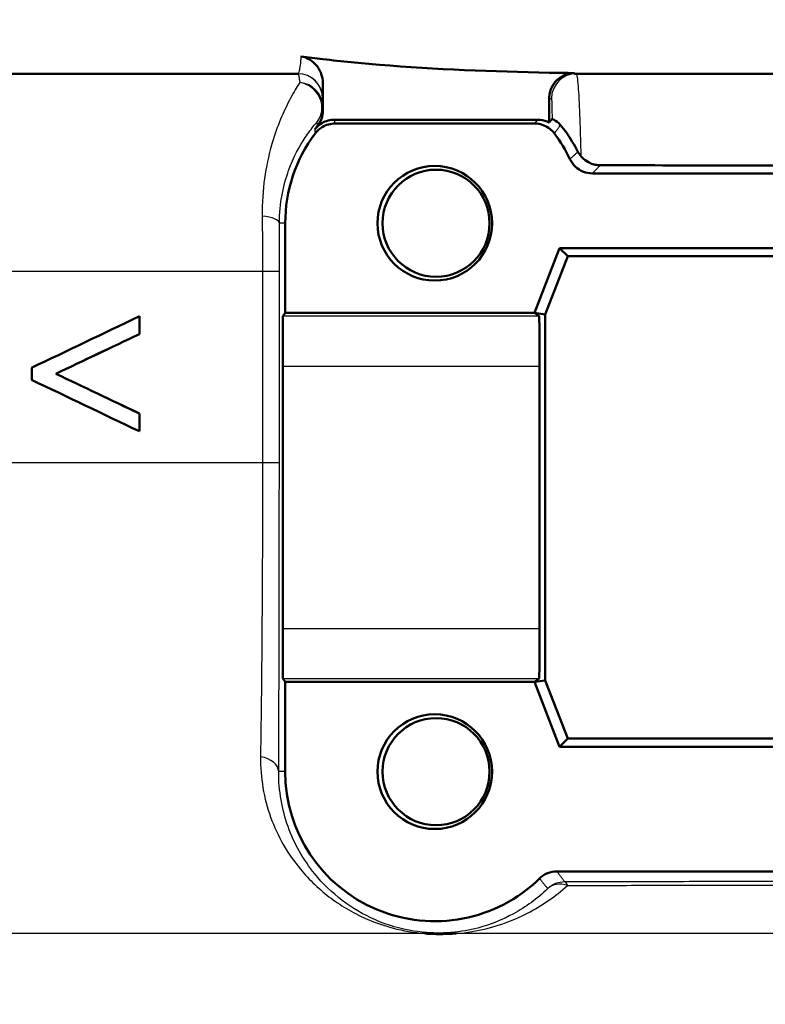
# Model space of a CAD drawing. Header units: millimetres. Extents: x 100 to 2000, y 93 to 2870.
# Tile 16 of 31: x 627 to 642, y 1487 to 1507. Entities that reach past the tile are written whole.
import ezdxf

# ---------------------------------------------------------------- set-up
doc = ezdxf.new("R2010")
doc.units = ezdxf.units.MM
doc.header["$LTSCALE"] = 10
for name, color, linetype, lineweight in [('Dimensions(ISO)', 7, 'Continuous', 25), ('Visible Edges(ISO)', 7, 'Continuous', 50), ('Visible Tangent Edges(ISO)', 7, 'Continuous', 25)]:
    doc.layers.add(name, color=color, linetype=linetype, lineweight=lineweight)
doc.styles.add('Text_3.5mm', font='arial.ttf', dxfattribs={"width": 0.9})
doc.dimstyles.new('KS-STANDARD', dxfattribs={"dimscale": 10, "dimtxt": 3.5, "dimasz": 2.5, "dimexe": 3.175, "dimexo": 0, "dimgap": 0.8, "dimtad": 1, "dimdec": 1, "dimrnd": 1e-08, "dimtxsty": 'Text_3.5mm', "dimcen": 0.09, "dimdle": 10, "dimclrd": 7, "dimclre": 7, "dimclrt": 7, "dimadec": 0, "dimazin": 2, "dimtfac": 0.714286, "dimtdec": 4, "dimtmove": 0, "dimatfit": 3, "dimfxl": 1, "dimtolj": 1, "dimlwd": 25, "dimlwe": 25, "dimarcsym": 0})

# ---------------------------------------------------------------- blocks, each defined once
blk = doc.blocks.new('*D7')
at = {"layer": 'Defpoints', "color": 0, "linetype": 'Continuous', "transparency": 16777216}
for p in [(1000.524, 1726.844), (1080.524, 1726.844), (588.924, 1417.651)]:
    blk.add_point(p, dxfattribs=at)
at = {"layer": 'Dimensions(ISO)', "color": 7, "linetype": 'Continuous', "lineweight": 25, "transparency": 16777216}
for p, q in [((1000.524, 1726.844), (1112.274, 1726.844)), ((1080.524, 1442.651), (1080.524, 1701.844)), ((588.924, 1417.651), (1112.274, 1417.651))]:
    blk.add_line(p, q, dxfattribs=at)
at = {"layer": 'Dimensions(ISO)', "color": 7, "linetype": 'Continuous', "transparency": 16777216}
for points in [[(1076.357, 1701.844), (1084.691, 1701.844), (1080.524, 1726.844)], [(1076.357, 1442.651), (1084.691, 1442.651), (1080.524, 1417.651)]]:
    blk.add_solid(points, dxfattribs=at)
at = {"layer": 'Dimensions(ISO)', "color": 7, "linetype": 'Continuous', "lineweight": 25, "transparency": 16777216, "insert": (1054.642, 1519.32), "char_height": 35, "attachment_point": 4, "rotation": 90, "style": 'Text_3.5mm'}
blk.add_mtext('\\A1;309', dxfattribs=at)

msp = doc.modelspace()

# ---------------------------------------------------------------- linework, layer by layer
at = {"layer": 'Visible Edges(ISO)'}
for p, q in [((632.23, 1506.151), (590.743, 1506.151)), ((704.624, 1506.151), (637.773, 1506.151)), ((632.731, 1505.414), (632.731, 1505.947)), ((637.271, 1505.171), (637.271, 1505.661)), ((637.039, 1505.228), (632.963, 1505.228)), ((636.975, 1505.151), (632.975, 1505.151)), ((643.312, 1504.151), (638.137, 1504.151)), ((631.975, 1503.151), (631.975, 1501.351)), ((636.975, 1501.351), (637.475, 1502.651)), ((637.475, 1502.651), (643.975, 1502.651)), ((637.475, 1502.651), (637.641, 1502.49)), ((637.641, 1502.49), (637.192, 1501.321)), ((643.92, 1502.49), (637.641, 1502.49)), ((631.93, 1501.284), (631.975, 1501.351)), ((631.975, 1501.351), (636.975, 1501.351)), ((636.975, 1501.351), (637.192, 1501.321)), ((637.066, 1501.284), (636.975, 1501.351)), ((629.049, 1500.927), (629.049, 1501.285)), ((629.049, 1501.285), (629.05, 1501.285)), ((629.05, 1501.285), (629.05, 1500.927)), ((637.192, 1501.321), (637.192, 1493.981)), ((629.049, 1500.927), (629.05, 1500.927)), ((626.889, 1500.252), (626.889, 1500.011)), ((631.925, 1495.019), (631.925, 1500.284)), ((637.077, 1495.019), (637.077, 1500.284)), ((627.374, 1500.132), (627.375, 1500.132)), ((629.049, 1498.978), (629.049, 1499.335)), ((629.049, 1499.335), (629.05, 1499.335)), ((629.05, 1499.335), (629.05, 1498.978)), ((629.049, 1498.978), (629.05, 1498.978)), ((631.975, 1493.951), (631.93, 1494.019)), ((631.975, 1493.951), (631.975, 1492.151)), ((636.975, 1493.951), (631.975, 1493.951)), ((636.975, 1493.951), (637.066, 1494.019)), ((636.975, 1493.951), (637.192, 1493.981)), ((637.475, 1492.651), (636.975, 1493.951)), ((637.192, 1493.981), (637.641, 1492.813)), ((637.475, 1492.651), (637.641, 1492.813)), ((643.975, 1492.651), (637.475, 1492.651)), ((637.641, 1492.813), (643.92, 1492.813)), ((637.424, 1490.151), (644.025, 1490.151))]:
    msp.add_line(p, q, dxfattribs=at)
for centre, major_axis, ratio, start_param, end_param in [((635.001, 1503.151), (-1.946, -2.383), 0.999999, 4.712389, 4.738822), ((634.975, 1503.151), (-1.8, -2.4), 0.999999, 4.712389, 5.355894), ((634.975, 1503.151), (-1.286, 2.711), 0.999997, 4.712389, 4.912986), ((647.123, 1509.852), (-47.711, -22.783), 0.001176, 5.100345, 5.149804), ((631.93, 1500.284), (0, -1), 0.005702, 3.150319, 4.712389), ((637.066, 1500.284), (0, 1), 0.011752, 4.712389, 6.274459), ((647.121, 1509.429), (-47.707, -22.609), 0.001171, 5.100349, 5.138602), ((647.121, 1509.428), (-47.507, -22.514), 0.001171, 5.102039, 5.140483), ((646.726, 1490.6), (-47.543, 22.703), 0.001176, 1.140933, 1.190405), ((646.727, 1490.995), (-47.546, 22.602), 0.001173, 1.15215, 1.19041), ((646.728, 1490.995), (-47.346, 22.506), 0.001173, 1.150263, 1.188713), ((631.93, 1495.019), (0, -1), 0.005702, 4.712389, 6.274459), ((637.066, 1495.019), (0, 1), 0.011752, 3.150319, 4.712389), ((634.975, 1492.151), (0, -3), 0.999995, 4.712389, 7.058381)]:
    msp.add_ellipse(centre, major_axis=major_axis, ratio=ratio, start_param=start_param, end_param=end_param, dxfattribs=at)
for centre, major_axis in [((634.975, 1503.151), (0, 1.15)), ((635.001, 1503.151), (0, -1.074)), ((634.975, 1492.151), (0, 1.15)), ((635.001, 1492.151), (0, -1.074))]:
    msp.add_ellipse(centre, major_axis=major_axis, ratio=0.999995, dxfattribs=at)
for points in [[(632.291, 1506.497), (632.437, 1506.478), (632.584, 1506.459), (632.731, 1506.442)], [(637.271, 1506.171), (637.441, 1506.168), (637.61, 1506.165), (637.778, 1506.163)], [(632.695, 1505.228), (632.676, 1505.181), (632.65, 1505.137), (632.618, 1505.097)], [(637.271, 1505.171), (637.29, 1505.195), (637.309, 1505.22), (637.327, 1505.245)], [(637.848, 1504.586), (637.865, 1504.554), (637.886, 1504.522), (637.912, 1504.492)], [(638.295, 1504.314), (639.959, 1504.312), (641.633, 1504.31), (643.269, 1504.309)]]:
    msp.add_open_spline(points, degree=3, dxfattribs=at)
for points, knots in [([(632.731, 1505.947), (632.731, 1506.024), (632.716, 1506.101), (632.659, 1506.241), (632.618, 1506.305), (632.528, 1506.395), (632.485, 1506.427), (632.392, 1506.475), (632.342, 1506.49), (632.291, 1506.497)], [0, 0, 0, 0, 0.0231871, 0.0231871, 0.04554032, 0.04554032, 0.06149268, 0.06149268, 0.07706998, 0.07706998, 0.07706998, 0.07706998]), ([(632.731, 1506.442), (633.106, 1506.398), (633.484, 1506.361), (634.999, 1506.236), (636.149, 1506.193), (637.271, 1506.171)], [6.4511047, 6.4511047, 6.4511047, 6.4511047, 6.5576453, 6.5576453, 6.8757407, 6.8757407, 6.8757407, 6.8757407]), ([(637.778, 1506.163), (637.713, 1506.163), (637.648, 1506.152), (637.528, 1506.104), (637.472, 1506.069), (637.378, 1505.978), (637.341, 1505.925), (637.3, 1505.833), (637.289, 1505.799), (637.275, 1505.731), (637.271, 1505.696), (637.271, 1505.661)], [0, 0, 0, 0, 0.01946797, 0.01946797, 0.0389622, 0.0389622, 0.0585255, 0.0585255, 0.06903009, 0.06903009, 0.07953121, 0.07953121, 0.07953121, 0.07953121]), ([(632.695, 1505.228), (632.698, 1505.234), (632.7, 1505.24), (632.721, 1505.3), (632.731, 1505.356), (632.731, 1505.414)], [0.0152387, 0.0152387, 0.0152387, 0.0152387, 0.01716308, 0.01716308, 0.03432649, 0.03432649, 0.03432649, 0.03432649]), ([(632.568, 1505.034), (632.608, 1505.085), (632.657, 1505.128), (632.751, 1505.183), (632.792, 1505.199), (632.876, 1505.222), (632.92, 1505.228), (632.963, 1505.228)], [0, 0, 0, 0, 0.01953171, 0.01953171, 0.03262394, 0.03262394, 0.04571623, 0.04571623, 0.04571623, 0.04571623]), ([(632.575, 1504.951), (632.614, 1505.004), (632.663, 1505.047), (632.757, 1505.104), (632.798, 1505.122), (632.885, 1505.145), (632.93, 1505.151), (632.975, 1505.151)], [0, 0, 0, 0, 0.01953171, 0.01953171, 0.03299813, 0.03299813, 0.04646462, 0.04646462, 0.04646462, 0.04646462]), ([(636.975, 1505.151), (637.04, 1505.151), (637.104, 1505.139), (637.206, 1505.097), (637.245, 1505.074), (637.316, 1505.019), (637.348, 1504.987), (637.375, 1504.951)], [0, 0, 0, 0, 0.01953174, 0.01953174, 0.03299813, 0.03299813, 0.04646462, 0.04646462, 0.04646462, 0.04646462]), ([(637.039, 1505.228), (637.104, 1505.228), (637.168, 1505.215), (637.243, 1505.184), (637.257, 1505.178), (637.271, 1505.171)], [0, 0, 0, 0, 0.01953173, 0.01953173, 0.02420662, 0.02420662, 0.02420662, 0.02420662]), ([(637.327, 1505.245), (637.328, 1505.246), (637.343, 1505.241), (637.404, 1505.206), (637.451, 1505.173), (637.496, 1505.119)], [-0.08039205, -0.08039205, -0.08039205, -0.08039205, -0.04361171, -0.04361171, 0, 0, 0, 0]), ([(637.848, 1504.586), (637.773, 1504.731), (637.695, 1504.853), (637.576, 1505.02), (637.534, 1505.074), (637.496, 1505.119)], [0.01731323, 0.01731323, 0.01731323, 0.01731323, 0.07685476, 0.07685476, 0.11413301, 0.11413301, 0.11413301, 0.11413301]), ([(637.912, 1504.492), (637.926, 1504.475), (637.942, 1504.459), (637.999, 1504.407), (638.046, 1504.377), (638.129, 1504.342), (638.162, 1504.331), (638.228, 1504.318), (638.261, 1504.314), (638.295, 1504.314)], [0.01292024, 0.01292024, 0.01292024, 0.01292024, 0.02025383, 0.02025383, 0.0374457, 0.0374457, 0.04762922, 0.04762922, 0.05786327, 0.05786327, 0.05786327, 0.05786327]), ([(637.685, 1504.437), (637.713, 1504.378), (637.752, 1504.325), (637.846, 1504.24), (637.899, 1504.207), (638.014, 1504.163), (638.075, 1504.151), (638.137, 1504.151)], [0, 0, 0, 0, 0.01953199, 0.01953199, 0.03804506, 0.03804506, 0.05655825, 0.05655825, 0.05655825, 0.05655825]), ([(637.424, 1490.151), (637.359, 1490.151), (637.295, 1490.139), (637.175, 1490.09), (637.12, 1490.054), (637.074, 1490.009)], [0, 0, 0, 0, 0.01943963, 0.01943963, 0.03887925, 0.03887925, 0.03887925, 0.03887925]), ([(635.404, 1488.904), (635.398, 1488.904), (635.393, 1488.903), (635.306, 1488.898), (635.222, 1488.895), (635.125, 1488.894), (635.114, 1488.894), (635.097, 1488.893), (635.091, 1488.893), (635.081, 1488.893), (635.077, 1488.893), (635.068, 1488.893), (635.064, 1488.894), (635.056, 1488.894), (635.051, 1488.894), (635.032, 1488.894), (635.019, 1488.894), (634.987, 1488.895), (634.968, 1488.895), (634.898, 1488.897), (634.845, 1488.9), (634.788, 1488.904), (634.783, 1488.904), (634.779, 1488.904)], [-0.0018221, -0.0018221, -0.0018221, -0.0018221, 0, 0, 0.02736164, 0.02736164, 0.03090209, 0.03090209, 0.0326875, 0.0326875, 0.03401797, 0.03401797, 0.03529555, 0.03529555, 0.03675783, 0.03675783, 0.04100984, 0.04100984, 0.046636, 0.046636, 0.06265161, 0.06265161, 0.06401652, 0.06401652, 0.06401652, 0.06401652])]:
    msp.add_open_spline(points, degree=3, knots=knots, dxfattribs=at)
at = {"layer": 'Visible Tangent Edges(ISO)'}
for p, q in [((632.725, 1505.651), (632.73, 1505.651)), ((637.273, 1505.651), (637.316, 1505.651)), ((631.975, 1503.151), (631.858, 1503.151)), ((631.519, 1502.186), (602.931, 1502.186)), ((631.857, 1498.341), (631.857, 1502.182)), ((637.066, 1501.284), (631.93, 1501.284)), ((631.925, 1500.284), (637.077, 1500.284)), ((631.519, 1498.345), (603.749, 1498.345)), ((637.077, 1495.019), (631.925, 1495.019)), ((631.93, 1494.019), (637.066, 1494.019)), ((631.975, 1492.151), (631.844, 1492.151)), ((634.779, 1488.904), (613.262, 1488.904)), ((687.37, 1488.904), (635.404, 1488.904))]:
    msp.add_line(p, q, dxfattribs=at)
for centre, start, end in [((632.225, 1505.651), 0, 90), ((632.23, 1505.651), 0, 90), ((632.224, 1505.495), 320.1126, 0.001)]:
    msp.add_arc(centre, 0.5, start, end, dxfattribs=at)
for centre, major_axis, ratio, start_param, end_param in [((637.773, 1505.651), (0, 0.5), 0.999977, 0, 1.570796), ((637.816, 1505.651), (0, 0.5), 0.999977, 0, 1.570796), ((632.224, 1505.495), (0.5, -0.001), 0.958954, 0.002816, 1.487134), ((632.224, 1505.495), (0.378, -0.327), 0.940001, 0.018777, 2.165652), ((631.358, 1503.151), (0.5, -0.001), 0.301073, 0.005979, 1.255935), ((631.357, 1502.182), (0.5, 0), 0.009244, 0.005702, 1.24012), ((631.357, 1498.341), (0.5, 0), 0.009245, 0.005702, 1.239876), ((631.344, 1492.151), (0.5, -0.002), 0.622483, 0.007286, 1.297675), ((637.582, 1489.44), (0.365, 0.341), 0.999943, 0.819124, 1.570796), ((637.582, 1489.44), (-0.347, 0.36), 0.801285, 5.281643, 6.265146), ((637.582, 1489.44), (-0.001, 0.5), 0.221195, 5.740152, 6.274237)]:
    msp.add_ellipse(centre, major_axis=major_axis, ratio=ratio, start_param=start_param, end_param=end_param, dxfattribs=at)
for points, knots in [([(632.291, 1506.497), (632.28, 1506.361), (632.268, 1506.264), (632.247, 1506.17), (632.239, 1506.151), (632.23, 1506.151)], [0.4043244, 0.4043244, 0.4043244, 0.4043244, 0.506013, 0.506013, 0.5741522, 0.5741522, 0.5741522, 0.5741522]), ([(637.912, 1504.492), (637.908, 1504.661), (637.904, 1504.82), (637.891, 1505.227), (637.882, 1505.454), (637.862, 1505.843), (637.85, 1505.991), (637.831, 1506.125), (637.823, 1506.151), (637.816, 1506.151)], [0.0467341, 0.0467341, 0.0467341, 0.0467341, 0.1014241, 0.1014241, 0.1983764, 0.1983764, 0.3099213, 0.3099213, 0.3796369, 0.3796369, 0.3796369, 0.3796369]), ([(632.267, 1505.973), (632.252, 1505.949), (632.235, 1505.922), (632.164, 1505.806), (632.101, 1505.698), (631.918, 1505.342), (631.795, 1505.054), (631.586, 1504.307), (631.507, 1503.829), (631.513, 1503.294)], [0.7094868, 0.7094868, 0.7094868, 0.7094868, 0.73403, 0.73403, 0.8095645, 0.8095645, 0.9451584, 0.9451584, 1.0922287, 1.0922287, 1.0922287, 1.0922287]), ([(632.73, 1505.651), (632.73, 1505.651), (632.73, 1505.674), (632.731, 1505.767), (632.731, 1505.844), (632.731, 1505.947)], [-0.5741522, -0.5741522, -0.5741522, -0.5741522, -0.506013, -0.506013, -0.429926, -0.429926, -0.429926, -0.429926]), ([(632.731, 1505.414), (632.731, 1505.419), (632.73, 1505.424), (632.73, 1505.429), (632.729, 1505.439), (632.728, 1505.449), (632.726, 1505.471), (632.725, 1505.483), (632.724, 1505.495)], [0.9252362, 0.9252362, 0.9252362, 0.9252362, 1.0917416, 1.0917416, 1.0917416, 1.4287561, 1.4287561, 1.8241899, 1.8241899, 1.8241899, 1.8241899]), ([(637.316, 1505.651), (637.318, 1505.651), (637.319, 1505.629), (637.323, 1505.525), (637.325, 1505.429), (637.327, 1505.299)], [-0.3796369, -0.3796369, -0.3796369, -0.3796369, -0.3099213, -0.3099213, -0.2198703, -0.2198703, -0.2198703, -0.2198703]), ([(631.858, 1503.151), (631.859, 1503.555), (631.938, 1503.917), (632.142, 1504.482), (632.262, 1504.699), (632.441, 1504.967), (632.503, 1505.049), (632.575, 1505.137), (632.592, 1505.156), (632.608, 1505.175)], [-1.0922287, -1.0922287, -1.0922287, -1.0922287, -0.9451584, -0.9451584, -0.8095645, -0.8095645, -0.73403, -0.73403, -0.7094868, -0.7094868, -0.7094868, -0.7094868]), ([(632.608, 1505.175), (632.609, 1505.163), (632.611, 1505.152), (632.614, 1505.131), (632.615, 1505.121), (632.616, 1505.112), (632.617, 1505.107), (632.618, 1505.102), (632.618, 1505.097)], [-1.8241899, -1.8241899, -1.8241899, -1.8241899, -1.4287561, -1.4287561, -1.0917416, -1.0917416, -1.0917416, -0.924991, -0.924991, -0.924991, -0.924991]), ([(632.975, 1505.151), (632.974, 1505.157), (632.973, 1505.163), (632.971, 1505.176), (632.97, 1505.183), (632.969, 1505.19), (632.967, 1505.203), (632.965, 1505.215), (632.963, 1505.228)], [-2.0967802, -2.0967802, -2.0967802, -2.0967802, -1.8983053, -1.8983053, -1.6498181, -1.6498181, -1.6498181, -1.2217387, -1.2217387, -1.2217387, -1.2217387]), ([(637.039, 1505.228), (637.028, 1505.215), (637.017, 1505.202), (636.996, 1505.177), (636.985, 1505.164), (636.975, 1505.151)], [-0.9250539, -0.9250539, -0.9250539, -0.9250539, -0.48688, -0.48688, -0.0500124, -0.0500124, -0.0500124, -0.0500124]), ([(637.375, 1504.951), (637.385, 1504.965), (637.395, 1504.979), (637.416, 1505.008), (637.427, 1505.024), (637.439, 1505.04), (637.45, 1505.055), (637.461, 1505.07), (637.48, 1505.096), (637.488, 1505.108), (637.496, 1505.119)], [0.050012, 0.050012, 0.050012, 0.050012, 0.48688, 0.48688, 0.986794, 0.986794, 0.986794, 1.474337, 1.474337, 1.83615, 1.83615, 1.83615, 1.83615]), ([(632.568, 1505.034), (632.569, 1505.02), (632.57, 1505.007), (632.571, 1504.994), (632.572, 1504.986), (632.572, 1504.978), (632.574, 1504.964), (632.574, 1504.958), (632.575, 1504.951)], [1.2217387, 1.2217387, 1.2217387, 1.2217387, 1.6498181, 1.6498181, 1.6498181, 1.8983053, 1.8983053, 2.0967802, 2.0967802, 2.0967802, 2.0967802]), ([(637.848, 1504.586), (637.836, 1504.575), (637.824, 1504.564), (637.797, 1504.539), (637.782, 1504.526), (637.768, 1504.512), (637.753, 1504.499), (637.739, 1504.486), (637.711, 1504.461), (637.698, 1504.449), (637.685, 1504.437)], [0.068064, 0.068064, 0.068064, 0.068064, 0.493511, 0.493511, 0.987022, 0.987022, 0.987022, 1.480533, 1.480533, 1.924032, 1.924032, 1.924032, 1.924032]), ([(638.137, 1504.151), (638.149, 1504.164), (638.162, 1504.177), (638.189, 1504.204), (638.203, 1504.219), (638.216, 1504.233), (638.23, 1504.248), (638.244, 1504.262), (638.27, 1504.289), (638.283, 1504.302), (638.295, 1504.314)], [-1.924032, -1.924032, -1.924032, -1.924032, -1.480533, -1.480533, -0.987022, -0.987022, -0.987022, -0.493511, -0.493511, -0.056323, -0.056323, -0.056323, -0.056323]), ([(631.513, 1503.294), (631.515, 1503.116), (631.517, 1502.933), (631.519, 1502.561), (631.519, 1502.373), (631.519, 1502.186)], [0, 0, 0, 0, 0.0490837, 0.0490837, 0.09816739, 0.09816739, 0.09816739, 0.09816739]), ([(631.857, 1502.182), (631.857, 1502.346), (631.857, 1502.51), (631.857, 1502.835), (631.858, 1502.995), (631.858, 1503.151)], [-0.09816739, -0.09816739, -0.09816739, -0.09816739, -0.0490837, -0.0490837, 0, 0, 0, 0]), ([(631.519, 1502.186), (631.519, 1501.546), (631.519, 1500.906), (631.519, 1499.625), (631.519, 1498.985), (631.519, 1498.345)], [-0.3841436, -0.3841436, -0.3841436, -0.3841436, -0.1920718, -0.1920718, 0, 0, 0, 0]), ([(631.519, 1498.345), (631.519, 1497.269), (631.516, 1496.181), (631.502, 1494.194), (631.493, 1493.265), (631.48, 1492.451)], [0, 0, 0, 0, 0.3388213, 0.3388213, 0.6665445, 0.6665445, 0.6665445, 0.6665445]), ([(631.844, 1492.151), (631.848, 1493.006), (631.851, 1493.982), (631.856, 1496.068), (631.857, 1497.211), (631.857, 1498.341)], [-0.6665445, -0.6665445, -0.6665445, -0.6665445, -0.3388213, -0.3388213, 0, 0, 0, 0]), ([(631.48, 1492.451), (631.474, 1492.028), (631.547, 1491.615), (631.821, 1490.853), (632.023, 1490.504), (632.459, 1489.978), (632.664, 1489.782), (633.119, 1489.445), (633.367, 1489.299), (633.803, 1489.116), (633.965, 1489.06), (634.336, 1488.962), (634.557, 1488.923), (634.779, 1488.904)], [0, 0, 0, 0, 0.1702552, 0.1702552, 0.3435829, 0.3435829, 0.4649713, 0.4649713, 0.581935, 0.581935, 0.6432396, 0.6432396, 0.7107573, 0.7107573, 0.7107573, 0.7107573]), ([(637.24, 1489.806), (637.034, 1489.606), (636.805, 1489.437), (636.339, 1489.183), (636.108, 1489.086), (635.678, 1488.974), (635.502, 1488.941), (635.176, 1488.914), (635.04, 1488.911), (634.666, 1488.929), (634.426, 1488.969), (634.063, 1489.068), (633.92, 1489.119), (633.535, 1489.286), (633.316, 1489.418), (632.912, 1489.726), (632.728, 1489.904), (632.339, 1490.383), (632.158, 1490.7), (631.91, 1491.392), (631.842, 1491.767), (631.844, 1492.151)], [-1.158794, -1.158794, -1.158794, -1.158794, -0.993235, -0.993235, -0.854889, -0.854889, -0.774453, -0.774453, -0.724928, -0.724928, -0.64324, -0.64324, -0.581935, -0.581935, -0.464971, -0.464971, -0.343583, -0.343583, -0.170255, -0.170255, 0, 0, 0, 0]), ([(637.582, 1489.94), (637.569, 1489.958), (637.555, 1489.976), (637.528, 1490.012), (637.515, 1490.03), (637.502, 1490.048), (637.488, 1490.066), (637.475, 1490.084), (637.449, 1490.118), (637.436, 1490.135), (637.424, 1490.151)], [-2.467625, -2.467625, -2.467625, -2.467625, -1.850719, -1.850719, -1.233813, -1.233813, -1.233813, -0.616906, -0.616906, -0.050002, -0.050002, -0.050002, -0.050002]), ([(637.074, 1490.009), (637.087, 1489.993), (637.1, 1489.977), (637.128, 1489.944), (637.142, 1489.927), (637.156, 1489.909), (637.17, 1489.892), (637.184, 1489.875), (637.212, 1489.84), (637.226, 1489.823), (637.24, 1489.806)], [0.050002, 0.050002, 0.050002, 0.050002, 0.616906, 0.616906, 1.233813, 1.233813, 1.233813, 1.850719, 1.850719, 2.467625, 2.467625, 2.467625, 2.467625]), ([(644.014, 1489.949), (643.473, 1489.948), (642.933, 1489.948), (641.855, 1489.947), (641.316, 1489.946), (640.78, 1489.946), (640.243, 1489.945), (639.708, 1489.944), (638.641, 1489.942), (638.11, 1489.941), (637.582, 1489.94)], [-0.6501218, -0.6501218, -0.6501218, -0.6501218, -0.4875914, -0.4875914, -0.3250609, -0.3250609, -0.3250609, -0.1625305, -0.1625305, 0, 0, 0, 0]), ([(637.638, 1489.869), (638.163, 1489.87), (638.691, 1489.871), (639.751, 1489.872), (640.283, 1489.873), (640.817, 1489.874), (641.35, 1489.874), (641.885, 1489.875), (642.957, 1489.876), (643.494, 1489.876), (644.031, 1489.876)], [0, 0, 0, 0, 0.1625305, 0.1625305, 0.3250609, 0.3250609, 0.3250609, 0.4875914, 0.4875914, 0.6501218, 0.6501218, 0.6501218, 0.6501218]), ([(635.404, 1488.904), (635.627, 1488.923), (635.824, 1488.958), (636.317, 1489.079), (636.586, 1489.185), (637.129, 1489.464), (637.397, 1489.649), (637.638, 1489.869)], [0.7771053, 0.7771053, 0.7771053, 0.7771053, 0.8548895, 0.8548895, 0.9932353, 0.9932353, 1.1587939, 1.1587939, 1.1587939, 1.1587939]), ([(632.18, 1484.866), (629.973, 1485.22), (627.767, 1485.638), (623.359, 1486.544), (621.157, 1487.033), (618.961, 1487.542), (617.057, 1487.983), (615.157, 1488.439), (613.262, 1488.904)], [-2.737166, -2.737166, -2.737166, -2.737166, -2.052875, -2.052875, -1.368583, -1.368583, -1.368583, -0.775478, -0.775478, -0.775478, -0.775478])]:
    msp.add_open_spline(points, degree=3, knots=knots, dxfattribs=at)
for points in [[(632.225, 1506.151), (632.239, 1506.151), (632.253, 1506.091), (632.267, 1505.973)], [(637.773, 1506.151), (637.774, 1506.151), (637.776, 1506.155), (637.778, 1506.163)], [(632.724, 1505.495), (632.724, 1505.599), (632.724, 1505.651), (632.725, 1505.651)], [(637.271, 1505.661), (637.272, 1505.655), (637.272, 1505.651), (637.273, 1505.651)], [(637.327, 1505.299), (637.327, 1505.281), (637.327, 1505.263), (637.327, 1505.245)]]:
    msp.add_open_spline(points, degree=3, dxfattribs=at)

# ---------------------------------------------------------------- dimensions: what is measured, and where the dimension line sits
at = {"layer": 'Dimensions(ISO)', "color": 7, "linetype": 'Continuous', "lineweight": 25}
dim = msp.add_linear_dim(base=(1080.524, 1726.844), p1=(588.924, 1417.651), p2=(1000.524, 1726.844), angle=90, dimstyle='KS-STANDARD', override={"dimgap": 0.8, "dimdec": 0, "dimtol": 0, "dimlim": 0, "dimtp": 0, "dimtm": 0, "dimtdec": 4, "dimtofl": 0, "dimatfit": 1}, dxfattribs=at)
dim.commit()
dim.dimension.update_dxf_attribs({"geometry": '*D7', "text_midpoint": (1080.524, 1554.139), "dimtype": 160})

doc.saveas('drawing.dxf')
